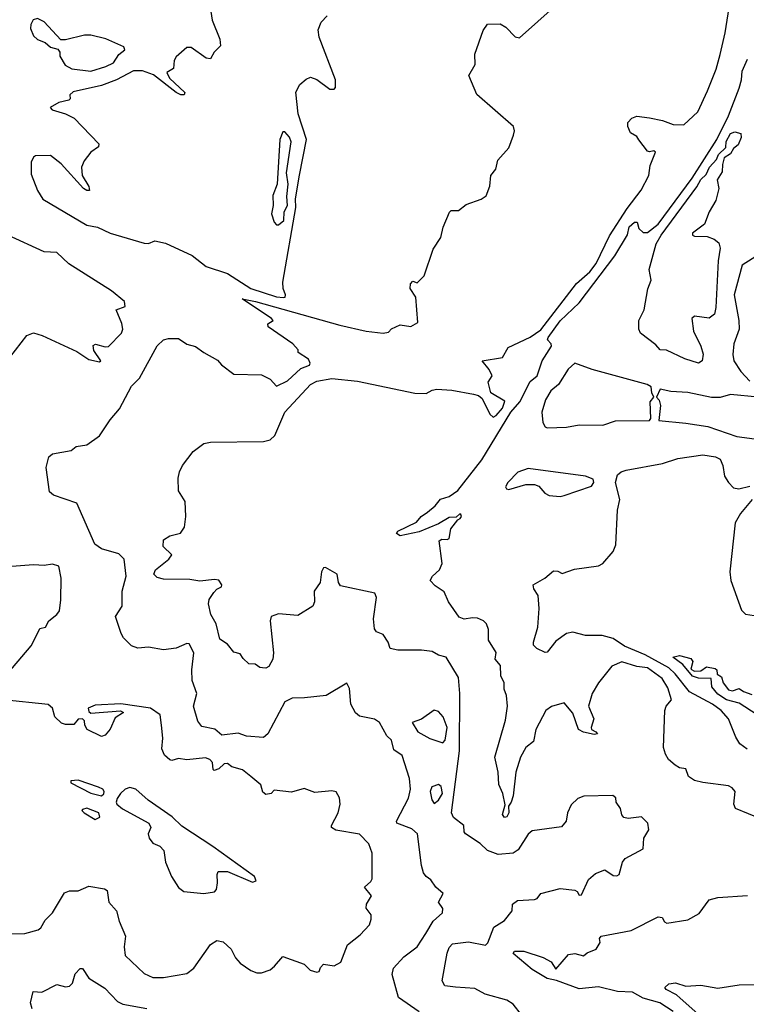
# Model space of a CAD drawing. Extents: x 1552294 to 1694791, y 811929 to 917222.
# Tile 125 of 256: x 1613211 to 1616619, y 842006 to 846627. Entities that reach past the tile are written whole.
import ezdxf

# ---------------------------------------------------------------- set-up
doc = ezdxf.new("R2010")
doc.units = 0

msp = doc.modelspace()

# ---------------------------------------------------------------- linework, layer by layer
at = {"layer": '0CON10XD'}
for points in [[(1615486.1, 844836.1), (1615420, 844875), (1615407.5, 844925), (1615427.5, 844955), (1615413.3, 844985), (1615380, 845025), (1615475, 845042.1), (1615501.6, 845088.4), (1615605, 845136.3), (1615655, 845170.9), (1615821.9, 845388.1), (1615885, 845443.2), (1615915, 845481.9), (1615977.8, 845612.2), (1616059.5, 845740.5), (1616125, 845826.9), (1616162.1, 845895), (1616167.1, 845942.9), (1616193.3, 846005), (1616185, 846011.2), (1616165, 846006.2), (1616155, 846010), (1616115, 846062.5), (1616105, 846078.8), (1616076.2, 846096.2), (1616063.8, 846125), (1616063.8, 846145), (1616082.5, 846165), (1616105, 846173.8), (1616165, 846166.2), (1616225, 846154.2), (1616276, 846135), (1616325, 846134.2), (1616391.1, 846195), (1616437.3, 846292.7), (1616477.1, 846395), (1616496.5, 846463.5), (1616519, 846565), (1616551.8, 846775)], [(1614103.5, 846685), (1614114.2, 846625), (1614150, 846535), (1614153.3, 846505), (1614122.5, 846475), (1614105, 846442.5), (1614085, 846446.7), (1614015, 846496), (1613995, 846496.2), (1613945, 846453.3), (1613936, 846435), (1613932.5, 846397.5), (1613901.2, 846378.8), (1613913, 846353), (1613985, 846286), (1613982.5, 846275), (1613966.4, 846273.6), (1613945, 846286), (1613838.3, 846368.3), (1613786.7, 846386.7), (1613745, 846387.1), (1613665, 846344.3), (1613595, 846318.3), (1613462, 846288), (1613445.6, 846275), (1613447.1, 846255), (1613441.4, 846248.6), (1613395, 846238.5), (1613353.3, 846215), (1613363.3, 846203.3), (1613425.4, 846185.4), (1613466, 846165), (1613581.2, 846045), (1613579.8, 846030.2), (1613545, 846005.6), (1613513.8, 845965), (1613500.9, 845935), (1613503.5, 845895), (1613535, 845843.3), (1613537.5, 845825), (1613525, 845824.5), (1613510, 845835), (1613405, 845950.4), (1613355, 845989.2), (1613285, 845988), (1613275, 845981.6), (1613265, 845958.6), (1613265, 845901.2), (1613294, 845825), (1613319.4, 845785), (1613525, 845662.4), (1613575, 845653), (1613634.7, 845624.7), (1613795, 845578.3), (1613815, 845577.1), (1613845, 845589.7), (1613895, 845577.3), (1614019.5, 845519.5), (1614085, 845468.4), (1614185.9, 845435.9), (1614295.4, 845365), (1614415, 845325.5), (1614447.7, 845322.3), (1614455.6, 845325), (1614457.7, 845335), (1614445.9, 845365.9), (1614444.4, 845395), (1614505.7, 845745), (1614504.3, 845785.7), (1614522.4, 845897.6), (1614555.2, 846065), (1614516.3, 846185), (1614506.6, 846286.6), (1614525, 846323.1), (1614555, 846348.5), (1614575, 846357.1), (1614605, 846346.4), (1614665, 846300.8), (1614685, 846301.2), (1614692, 846308), (1614691.8, 846345), (1614615.4, 846545), (1614611.3, 846578.7), (1614625, 846614.8), (1614652.7, 846645)], [(1614915, 845155.3), (1614940.4, 845159.6), (1614955, 845176.7), (1614995, 845194.6), (1615045, 845187.5), (1615077.5, 845205), (1615068, 845325), (1615042.5, 845365), (1615043, 845387), (1615055, 845400), (1615075, 845392.5), (1615107.7, 845425), (1615149.9, 845550.1), (1615185.5, 845605), (1615196.9, 845653.1), (1615226.6, 845723.4), (1615235, 845730.9), (1615268.7, 845731.3), (1615305, 845758.9), (1615375.4, 845784.6), (1615399.1, 845800.9), (1615415.7, 845845), (1615420, 845895), (1615444.7, 845925.3), (1615453, 845967), (1615504.5, 846025.5), (1615527.5, 846085), (1615532, 846105), (1615526, 846125), (1615355, 846276.2), (1615316.7, 846365), (1615346.9, 846416.9), (1615344.9, 846465), (1615384, 846576), (1615404.6, 846605.4), (1615465, 846608.2), (1615491.5, 846591.5), (1615535, 846546.9), (1615555, 846542.5), (1615726.7, 846695)], [(1613545, 846384.8), (1613615, 846406.8), (1613650.7, 846425), (1613675.8, 846464.2), (1613704, 846485), (1613699.3, 846499.3), (1613615, 846537.8), (1613545, 846554.5), (1613515, 846554.5), (1613425, 846532), (1613403, 846533), (1613326.3, 846616.3), (1613295, 846631.9), (1613273.4, 846626.6), (1613263.1, 846605), (1613261.8, 846585), (1613275, 846551.2), (1613295, 846534), (1613330.7, 846520.7), (1613355, 846497.5), (1613389.3, 846489.3), (1613398.8, 846475), (1613399.2, 846455), (1613423.5, 846413.5), (1613455, 846396.2), (1613545, 846384.8)], [(1616689.8, 842875), (1616567.5, 842925), (1616559.5, 842945), (1616566, 843005), (1616551.7, 843021.7), (1616535, 843030.8), (1616415, 843046), (1616376.4, 843056.4), (1616347.5, 843075), (1616335, 843110), (1616305, 843115.5), (1616285, 843127.3), (1616254.5, 843155), (1616239.2, 843179.2), (1616230.9, 843210.9), (1616236.9, 843385), (1616243.3, 843405), (1616267.5, 843435), (1616251.3, 843491.3), (1616223.7, 843535), (1616155, 843584.7), (1616105, 843590.7), (1616035, 843613.1), (1615988.1, 843591.9), (1615925.9, 843514.1), (1615896.5, 843465), (1615879.2, 843405), (1615904, 843345), (1615891.2, 843305), (1615893.3, 843295), (1615913.3, 843285), (1615920, 843275), (1615905, 843272.5), (1615855, 843282.7), (1615832.2, 843295), (1615805, 843372.5), (1615765, 843420), (1615705, 843403.6), (1615677.8, 843385), (1615631.8, 843295), (1615620.3, 843239.7), (1615585, 843211.4), (1615559.1, 843165), (1615538, 843095), (1615524.6, 842984.6), (1615516.1, 842953.9), (1615503.8, 842935), (1615504.2, 842905), (1615495, 842885.4), (1615485, 842881.8), (1615475, 842896.7), (1615488.3, 842941.7), (1615477.4, 842995), (1615457.5, 843037.5), (1615454.7, 843095), (1615440, 843165), (1615489.5, 843339.5), (1615498.6, 843405), (1615494.7, 843454.7), (1615482.5, 843485), (1615482.9, 843515), (1615467, 843547), (1615466, 843595), (1615440.8, 843625), (1615445, 843656.2), (1615408.8, 843715), (1615409.1, 843765), (1615400.8, 843790.8), (1615386, 843806), (1615357.6, 843817.6), (1615335, 843820), (1615295, 843812.5), (1615272.1, 843822.1), (1615221.2, 843895), (1615202.3, 843942.3), (1615159.5, 843969.5), (1615136.7, 843995), (1615146.7, 844015), (1615179.2, 844045), (1615192.5, 844075), (1615178.3, 844181.7), (1615190.7, 844189.3), (1615215, 844186.7), (1615225, 844192.5), (1615232.2, 844237.8), (1615265, 844280), (1615276.7, 844285), (1615282.5, 844295), (1615280, 844305), (1615275, 844307.5), (1615257.5, 844292.5), (1615225, 844290), (1615175, 844261.2), (1615085, 844223.8), (1614995, 844203.8), (1614977.5, 844215), (1614984, 844226), (1615071.2, 844268.8), (1615094, 844295), (1615124.2, 844315), (1615160, 844345), (1615185, 844376.2), (1615225, 844389.4), (1615265, 844417.8), (1615379, 844561), (1615514.9, 844785), (1615556.5, 844833.5), (1615605, 844929), (1615637.7, 844955), (1615661.2, 845025), (1615705.2, 845095), (1615704.1, 845105), (1615686.9, 845125), (1615690, 845135), (1615745, 845213.7), (1615835, 845298.6), (1616001.9, 845518.1), (1616062.2, 845617.8), (1616069.6, 845655), (1616095, 845677.1), (1616106.1, 845676.1), (1616115, 845647.5), (1616135, 845627.5), (1616155, 845627.5), (1616205, 845666.9), (1616365, 845883.8), (1616480.8, 846065), (1616535, 846175.8), (1616585, 846305.7), (1616596.5, 846345), (1616599, 846385), (1616625, 846441.1)], [(1614415, 845663.4), (1614425, 845663.8), (1614449.3, 845685), (1614451.6, 845725), (1614466.5, 845755), (1614463.4, 845796.6), (1614469.7, 845855), (1614461.7, 845908.3), (1614483.4, 846053.4), (1614475.7, 846075.7), (1614455, 846100), (1614445, 846100), (1614431, 846065), (1614418.7, 845855), (1614398.4, 845801.6), (1614399, 845755), (1614391.6, 845715), (1614405, 845676.5), (1614415, 845663.4)], [(1616395, 845014.1), (1616330, 845035), (1616245, 845075.8), (1616215, 845077.5), (1616195, 845100.5), (1616122.2, 845155), (1616115.2, 845175), (1616114.8, 845215), (1616140.3, 845265), (1616156.3, 845363.7), (1616172.9, 845405), (1616163.4, 845455), (1616196.5, 845575), (1616219.8, 845615), (1616387, 845843), (1616405, 845876.9), (1616430, 845900), (1616445.9, 845935), (1616479.1, 845970.9), (1616488.6, 845995), (1616523.3, 846026.7), (1616524.6, 846055), (1616545, 846093.5), (1616565, 846100.3), (1616592.7, 846092.7), (1616594.5, 846074.5), (1616580.2, 846039.8), (1616558, 846022), (1616545, 845997.5), (1616515, 845978), (1616507.7, 845947.7), (1616505, 845912.5), (1616482.5, 845875), (1616490, 845835), (1616475, 845778.8), (1616444.5, 845725), (1616422.7, 845667.3), (1616365.6, 845625), (1616365.8, 845615), (1616375, 845611.1), (1616435, 845609.1), (1616467.2, 845597.2), (1616489.4, 845579.4), (1616496.6, 845555), (1616486.3, 845495), (1616476.4, 845276.4), (1616468.8, 845245), (1616445, 845225.6), (1616375, 845235.4), (1616363.5, 845225), (1616371.1, 845165), (1616405.6, 845095), (1616416.7, 845056.7), (1616411.2, 845025), (1616395, 845014.1)], [(1613165, 845041.4), (1613245, 845144.4), (1613275, 845156.9), (1613316.2, 845145), (1613479.4, 845069.4), (1613535, 845032.2), (1613585, 845020.8), (1613591.2, 845025), (1613558, 845075), (1613555, 845097.5), (1613566.7, 845103.3), (1613611.1, 845091.1), (1613626.8, 845093.2), (1613688.8, 845155), (1613694, 845175), (1613690.3, 845200.3), (1613662.5, 845265), (1613705, 845281.2), (1613702.2, 845305), (1613641.8, 845355), (1613440.6, 845480.6), (1613384.4, 845534.4), (1613325, 845537.1), (1613155, 845615.9)], [(1616692.7, 845535), (1616598.9, 845475), (1616562.2, 845335), (1616583.8, 845215), (1616585.5, 845175), (1616559.7, 845105), (1616555.8, 845055), (1616560.8, 845025), (1616593.2, 844975), (1616635, 844930)], [(1615085, 841970.6), (1614987.6, 842037.6), (1614958.2, 842145), (1614963.3, 842175), (1615012.1, 842227.9), (1615075.6, 842275), (1615115, 842337.5), (1615150.6, 842395), (1615194.5, 842435), (1615194.6, 842454.6), (1615175.8, 842485), (1615196.2, 842525), (1615162, 842555), (1615139.5, 842589.5), (1615116.7, 842605), (1615105, 842623.3), (1615095, 842656.7), (1615076, 842806), (1615049.2, 842829.2), (1614980, 842855), (1614978, 842865), (1615035, 842973.3), (1615043.5, 843015), (1615038.5, 843065), (1615005, 843173.3), (1614965, 843200), (1614954, 843245), (1614933.3, 843265), (1614898.7, 843328.7), (1614875, 843343.8), (1614805, 843358), (1614785, 843373.3), (1614763.7, 843413.7), (1614757.4, 843487.4), (1614745, 843512.5), (1614648.8, 843455), (1614545.9, 843444.1), (1614488.1, 843441.9), (1614454.8, 843425.2), (1614374.4, 843275), (1614355, 843258.2), (1614275, 843263.4), (1614235, 843278.6), (1614159.1, 843269.1), (1614126.5, 843296.5), (1614065, 843309.4), (1614046.7, 843335), (1614026.5, 843405), (1614041.7, 843465), (1614019.5, 843525), (1614018.4, 843575), (1614027, 843655), (1614005, 843696.7), (1613995, 843698.8), (1613945, 843676.7), (1613885, 843668.8), (1613815, 843681.2), (1613765, 843676.7), (1613735, 843687.5), (1613697.5, 843725), (1613686.4, 843746.4), (1613660, 843825), (1613691.5, 843875), (1613690.6, 843945), (1613710.5, 844015), (1613700, 844095), (1613675, 844120.5), (1613593.8, 844143.8), (1613562.5, 844165), (1613478.1, 844358.1), (1613369.2, 844395), (1613350.4, 844410.4), (1613335.4, 844525), (1613348.1, 844575), (1613365, 844589.2), (1613452.5, 844605), (1613475.9, 844624.1), (1613525, 844631.9), (1613585, 844673.5), (1613635, 844748.7), (1613679.3, 844800.7), (1613735, 844906.7), (1613773.4, 844945), (1613855, 845095.7), (1613885.7, 845125), (1613909.1, 845130.9), (1613955, 845130.3), (1613995, 845104.1), (1614035, 845093.6), (1614074.8, 845064.8), (1614138.8, 845028.8), (1614156.6, 845006.6), (1614215, 844962.5), (1614345, 844960), (1614385, 844939.6), (1614415, 844907.5), (1614467.4, 844932.6), (1614530, 844990), (1614570, 845005), (1614573.3, 845015), (1614565, 845032.9), (1614517.5, 845065), (1614517, 845077), (1614492.5, 845105), (1614376.7, 845185), (1614375, 845200), (1614400, 845215), (1614392.5, 845225), (1614253.8, 845316.2), (1614316, 845305), (1614712.9, 845192.9), (1614835, 845165.4), (1614915, 845155.3)], [(1615685, 844711.4), (1615775, 844714.4), (1615835, 844725.6), (1615945, 844724.5), (1616005, 844744.1), (1616165, 844745.7), (1616170.4, 844755), (1616167.1, 844832.9), (1616184.5, 844855), (1616175.3, 844875), (1616173.1, 844903.1), (1616153.8, 844915), (1615895, 844984.8), (1615815, 845014.3), (1615783.6, 844986.4), (1615737.6, 844915), (1615701.6, 844885), (1615676.7, 844843.3), (1615660.3, 844785), (1615665, 844736.2), (1615675, 844715.7), (1615685, 844711.4)], [(1615565, 841955.8), (1615525, 842006.9), (1615495.4, 842025.4), (1615393.6, 842053.6), (1615345, 842080.4), (1615255, 842086.5), (1615205, 842091.6), (1615192.1, 842115), (1615215, 842246.2), (1615225, 842272), (1615241.2, 842288.8), (1615315, 842299.2), (1615395, 842283.1), (1615406.2, 842293.8), (1615435, 842367.5), (1615485, 842398.6), (1615520, 842445), (1615522, 842475), (1615545, 842493.1), (1615625, 842498), (1615637.5, 842502.5), (1615655, 842526.2), (1615745, 842549.2), (1615815, 842541.2), (1615825.6, 842535.6), (1615835, 842517.5), (1615845, 842520), (1615878.3, 842591.7), (1615911.2, 842618.8), (1615955, 842636.5), (1615995, 842610.3), (1616011.7, 842608.3), (1616022.2, 842615), (1616037.7, 842672.3), (1616050.4, 842689.6), (1616135.6, 842735), (1616138.8, 842785), (1616161.4, 842825), (1616156.1, 842856.1), (1616127.5, 842885), (1616065, 842877.1), (1616045, 842882), (1616034.2, 842894.2), (1616029.2, 842925), (1616008, 842955), (1616006.2, 842975), (1615993.3, 842985), (1615857.1, 842982.9), (1615827.8, 842972.2), (1615797.5, 842942.5), (1615780.5, 842905), (1615774.3, 842865), (1615751.9, 842838.1), (1615615, 842820), (1615595, 842804.2), (1615549.1, 842730.9), (1615525, 842715.6), (1615455, 842708.9), (1615405, 842727.2), (1615371, 842761), (1615302.1, 842805), (1615295.5, 842815), (1615293.3, 842845), (1615245, 842881.9), (1615235.3, 842905), (1615273.3, 843195), (1615275.2, 843464.8), (1615268.9, 843538.9), (1615210.6, 843635), (1615175, 843644.1), (1615145, 843661.5), (1615095, 843667.5), (1614985, 843667.4), (1614948.5, 843675), (1614938.5, 843705), (1614915, 843742), (1614885, 843754.2), (1614875, 843767.5), (1614869.5, 843815), (1614884.2, 843915), (1614876, 843935), (1614715, 843970), (1614706.7, 843985), (1614700, 844025), (1614645, 844055.5), (1614635, 844054), (1614625.5, 844035), (1614620, 843985), (1614591.1, 843945), (1614593.1, 843895), (1614585, 843873.8), (1614515, 843830.8), (1614425, 843838.9), (1614390.2, 843825), (1614386.2, 843805), (1614401.1, 843655), (1614398.5, 843625), (1614378.9, 843591.1), (1614365, 843584), (1614350, 843585), (1614336.7, 843586.7), (1614315, 843602.5), (1614285, 843604), (1614258.1, 843628.1), (1614245, 843650), (1614215, 843658.8), (1614186.1, 843696.1), (1614150, 843720), (1614131.7, 843791.7), (1614107.5, 843835), (1614096.2, 843885), (1614098.8, 843905), (1614121.2, 843938.8), (1614135, 843953.8), (1614158, 843965), (1614158.6, 843975), (1614145, 843995.8), (1614125, 844000), (1614055, 843991.4), (1614008.8, 843998.8), (1613885, 844001.4), (1613855, 844008.4), (1613839.3, 844025), (1613847.3, 844045), (1613910, 844095), (1613924.5, 844115), (1613884.2, 844155), (1613885.8, 844185), (1613914.2, 844205), (1613965, 844217.4), (1613984.2, 844245.8), (1613989.3, 844295), (1613986.1, 844366.1), (1613956.1, 844416.1), (1613954.5, 844475), (1613959.7, 844505), (1613975.1, 844535), (1614025, 844599.8), (1614075, 844638.1), (1614105, 844644.2), (1614355, 844646.6), (1614385.1, 844654.9), (1614407.7, 844675), (1614455, 844784.6), (1614575, 844914.3), (1614605, 844930.2), (1614675, 844943.5), (1614795, 844930.8), (1615064.4, 844874.4), (1615117.8, 844872.2), (1615145, 844888.6), (1615167.5, 844892.5), (1615238, 844888), (1615339.9, 844869.9), (1615363.1, 844863.1), (1615379.2, 844849.2), (1615415.4, 844775.4), (1615431.8, 844761.8), (1615445, 844768.5), (1615475, 844803.9), (1615486.1, 844836.1)], [(1616675, 844855.8), (1616545, 844867.5), (1616496.1, 844853.9), (1616455, 844853.8), (1616345, 844876.7), (1616265, 844881.4), (1616215, 844892.5), (1616197.1, 844855), (1616210.4, 844840.4), (1616215.7, 844815.7), (1616208.8, 844745), (1616335, 844733.6), (1616438.3, 844718.3), (1616575, 844670), (1616739.3, 844649.3)], [(1616622.8, 843202.8), (1616588.4, 843228.4), (1616569, 843259), (1616535, 843345.9), (1616500.7, 843385), (1616459.8, 843415), (1616351.6, 843471.6), (1616285, 843556.9), (1616255, 843584.6), (1616145, 843645.3), (1616047, 843687), (1615995, 843723), (1615943, 843737), (1615865, 843736), (1615805, 843751.8), (1615775, 843745.9), (1615725, 843710), (1615685, 843657.7), (1615675, 843656.8), (1615635.5, 843675.5), (1615620.6, 843690.6), (1615620, 843705), (1615641.1, 843775), (1615646.6, 843863.4), (1615641.9, 843925), (1615622.5, 843955), (1615618.6, 843975), (1615674.1, 844005.9), (1615715, 844040.6), (1615735, 844039.2), (1615755, 844028), (1615812.2, 844047.8), (1615925, 844063.4), (1615945.5, 844075), (1615995, 844130.5), (1616007.3, 844162.7), (1616014.1, 844325), (1616025.2, 844375.2), (1616004.8, 844455), (1616015, 844490.7), (1616032.3, 844505), (1616055, 844512.8), (1616225, 844544.6), (1616297.1, 844567.1), (1616414.9, 844585.1), (1616474.6, 844574.6), (1616495.8, 844565), (1616509.2, 844535), (1616516, 844485), (1616534.4, 844454.4), (1616559.1, 844429.1), (1616584.4, 844424.4), (1616635, 844437.1)], [(1615745, 844388.3), (1615765, 844394.4), (1615892.7, 844437.3), (1615903.8, 844455), (1615899.9, 844469.9), (1615863.9, 844483.9), (1615595, 844520.2), (1615547.4, 844502.6), (1615500.6, 844455), (1615489.2, 844435), (1615493.8, 844425), (1615505, 844422.5), (1615584, 844445), (1615625, 844445.7), (1615645, 844437.3), (1615674, 844404), (1615693.3, 844393.3), (1615745, 844388.3)], [(1616646.7, 844375), (1616590.9, 844309.1), (1616566.4, 844265), (1616541.4, 844035), (1616545.7, 843995), (1616596, 843855), (1616615, 843837.5), (1616655, 843830)], [(1613105, 843502.5), (1613265, 843687.5), (1613293.8, 843746.2), (1613305, 843770), (1613332.5, 843775), (1613346.7, 843805), (1613385, 843834.4), (1613397.6, 843852.4), (1613404.2, 843904.2), (1613405.1, 844005.1), (1613395, 844062), (1613365, 844071.6), (1613325, 844064.8), (1613275, 844068.4), (1613133.1, 844056.9)], [(1616670, 843365), (1616585, 843418.8), (1616526.2, 843435), (1616485, 843461.6), (1616457.5, 843495), (1616453.3, 843535), (1616395, 843536.1), (1616366.9, 843545), (1616320.3, 843600.3), (1616273.3, 843635), (1616305, 843643.1), (1616358.3, 843628.3), (1616368.6, 843615), (1616358.8, 843578.8), (1616375, 843568.5), (1616405, 843571.1), (1616431.2, 843588.8), (1616471.9, 843581.9), (1616480, 843575), (1616482.5, 843555), (1616502.3, 843542.3), (1616510, 843515), (1616535, 843482), (1616553.9, 843476.1), (1616585, 843487.5), (1616605, 843473.8), (1616645, 843460)], [(1613065.3, 842334.7), (1613235, 842338.2), (1613298, 842355), (1613310, 842365), (1613329.8, 842400.2), (1613364.2, 842435), (1613421.2, 842528.8), (1613445, 842538), (1613485, 842538.5), (1613535, 842559.5), (1613608.2, 842548.2), (1613620.3, 842540.3), (1613629.2, 842485), (1613664.5, 842444.5), (1613677.1, 842395), (1613707.1, 842325), (1613700.6, 842275), (1613706, 842235), (1613795, 842150.8), (1613835, 842131.4), (1613885, 842130.8), (1613995, 842150.6), (1614027.5, 842175), (1614105, 842286.2), (1614135.8, 842305.8), (1614165, 842298.6), (1614202, 842265), (1614223, 842223), (1614245, 842198), (1614295, 842164), (1614322.7, 842152.7), (1614345, 842153.8), (1614385, 842168), (1614406.1, 842183.9), (1614445, 842230), (1614545, 842193.8), (1614573.3, 842165), (1614605, 842156.7), (1614615, 842160), (1614621.7, 842178.3), (1614636.1, 842193.9), (1614685, 842186.2), (1614716.9, 842203.1), (1614748.5, 842285), (1614807.8, 842332.2), (1614850.9, 842379.1), (1614859.6, 842405), (1614858.9, 842425), (1614836.1, 842456.1), (1614838, 842475), (1614860, 842515), (1614827.5, 842555), (1614858, 842582), (1614863.8, 842595), (1614864.3, 842715), (1614848.8, 842758.8), (1614805, 842804.6), (1614693.4, 842823.4), (1614673.5, 842835), (1614673.5, 842845), (1614704.3, 842905), (1614713.1, 842945), (1614711.4, 842975), (1614695, 843003.3), (1614675, 843008), (1614595, 843000), (1614545, 843018), (1614485, 843001.2), (1614405, 843010), (1614390, 842995), (1614365, 842990), (1614351.2, 843001.2), (1614341.2, 843035), (1614295, 843075.5), (1614255, 843105.4), (1614205, 843120), (1614185, 843135.6), (1614170, 843135), (1614145, 843111.2), (1614123, 843103), (1614117.5, 843107.5), (1614115, 843140), (1614102.5, 843155), (1614081.7, 843161.7), (1613995, 843152.9), (1613955, 843159.4), (1613925, 843150), (1613915, 843152.9), (1613890.6, 843175), (1613877.8, 843205), (1613882.5, 843255), (1613876.2, 843315), (1613870, 843365), (1613825, 843396.2), (1613685, 843415.6), (1613565, 843409.6), (1613532.5, 843395), (1613535, 843379.2), (1613545, 843372.7), (1613683.3, 843383.3), (1613697.5, 843375), (1613659.1, 843350.9), (1613635, 843297.1), (1613611.3, 843268.7), (1613595, 843262), (1613527.1, 843295), (1613515.6, 843315), (1613515.4, 843335.4), (1613505.8, 843345.8), (1613485, 843343.3), (1613465, 843319.6), (1613425, 843319), (1613406.9, 843325), (1613375.4, 843355), (1613365, 843395.6), (1613345, 843412), (1613132.5, 843435)], [(1615195, 843232.5), (1615206, 843245), (1615215.3, 843305), (1615197.5, 843355), (1615175, 843380.4), (1615155, 843386.9), (1615095, 843343.3), (1615051.7, 843328.3), (1615077.5, 843285), (1615135, 843253.3), (1615195, 843232.5)], [(1613595, 842983.3), (1613606.1, 842993.9), (1613606.2, 843005), (1613600, 843015), (1613580, 843025), (1613485, 843056.9), (1613450, 843055), (1613450, 843045), (1613545, 842997.1), (1613595, 842983.3)], [(1614075, 842525.5), (1614125, 842534), (1614133.3, 842545), (1614138.8, 842575), (1614136.2, 842615), (1614141.2, 842628.8), (1614185, 842628.6), (1614301.9, 842578.1), (1614319.2, 842585), (1614311.5, 842605), (1614116.9, 842746.9), (1613971.2, 842841.2), (1613925.9, 842885.9), (1613813.3, 842963.3), (1613755, 843016.1), (1613727.2, 843022.8), (1613705.7, 843015), (1613682.9, 842995), (1613667.7, 842972.3), (1613662.5, 842955), (1613666.7, 842945), (1613693, 842923), (1613816.2, 842855), (1613826.2, 842835), (1613813.3, 842805), (1613817.5, 842785), (1613835, 842762.5), (1613868.3, 842748.3), (1613887.3, 842727.3), (1613895, 842673.3), (1613922.9, 842605), (1613955, 842553.3), (1613980, 842535), (1614075, 842525.5)], [(1615155, 842947.5), (1615175, 842964.3), (1615193.6, 842995), (1615187.7, 843027.7), (1615175, 843037.5), (1615144.2, 843025.8), (1615136.2, 843005), (1615143.8, 842965), (1615155, 842947.5)], [(1613565, 842873.3), (1613586.1, 842883.9), (1613582.5, 842905), (1613525, 842926), (1613505, 842920), (1613502.5, 842915), (1613513.6, 842903.6), (1613565, 842873.3)], [(1616275, 841972.4), (1616213, 842013), (1616135, 842034.8), (1616085, 842062.5), (1616015, 842065.8), (1615925, 842087.1), (1615835, 842078.4), (1615727.7, 842117.7), (1615685, 842126.7), (1615615, 842168.9), (1615525, 842244.5), (1615531.2, 842255), (1615575.2, 842255.2), (1615666, 842226), (1615703.8, 842205), (1615725, 842170), (1615785, 842238.8), (1615815, 842243.3), (1615855, 842232.5), (1615873, 842247), (1615915, 842264.2), (1615933.8, 842295), (1615930, 842315), (1615937.5, 842325), (1616078.3, 842351.7), (1616205.9, 842415.9), (1616223.6, 842413.6), (1616235, 842392.5), (1616246.4, 842386.4), (1616345, 842402), (1616398.3, 842431.7), (1616444.7, 842495.3), (1616485, 842506.5), (1616625, 842516.6)], [(1613268.8, 841985), (1613261.9, 842011.9), (1613274.2, 842065), (1613315, 842062.9), (1613385, 842099.2), (1613425, 842086.9), (1613445, 842090), (1613458, 842105), (1613471.3, 842148.7), (1613495, 842173.8), (1613505, 842173.8), (1613535, 842128.9), (1613610.6, 842080.6), (1613668.7, 842018.7), (1613695, 842005.8), (1613806.6, 841986.6)], [(1616405, 841948.8), (1616308.1, 842035), (1616290.5, 842050.5), (1616242.3, 842075), (1616236.4, 842085), (1616255, 842101.8), (1616287, 842107), (1616335, 842090.5), (1616406.1, 842096.1), (1616485, 842081.2), (1616585, 842097.7), (1616675, 842097.8)]]:
    msp.add_lwpolyline(points, dxfattribs=at)

doc.saveas('drawing.dxf')
